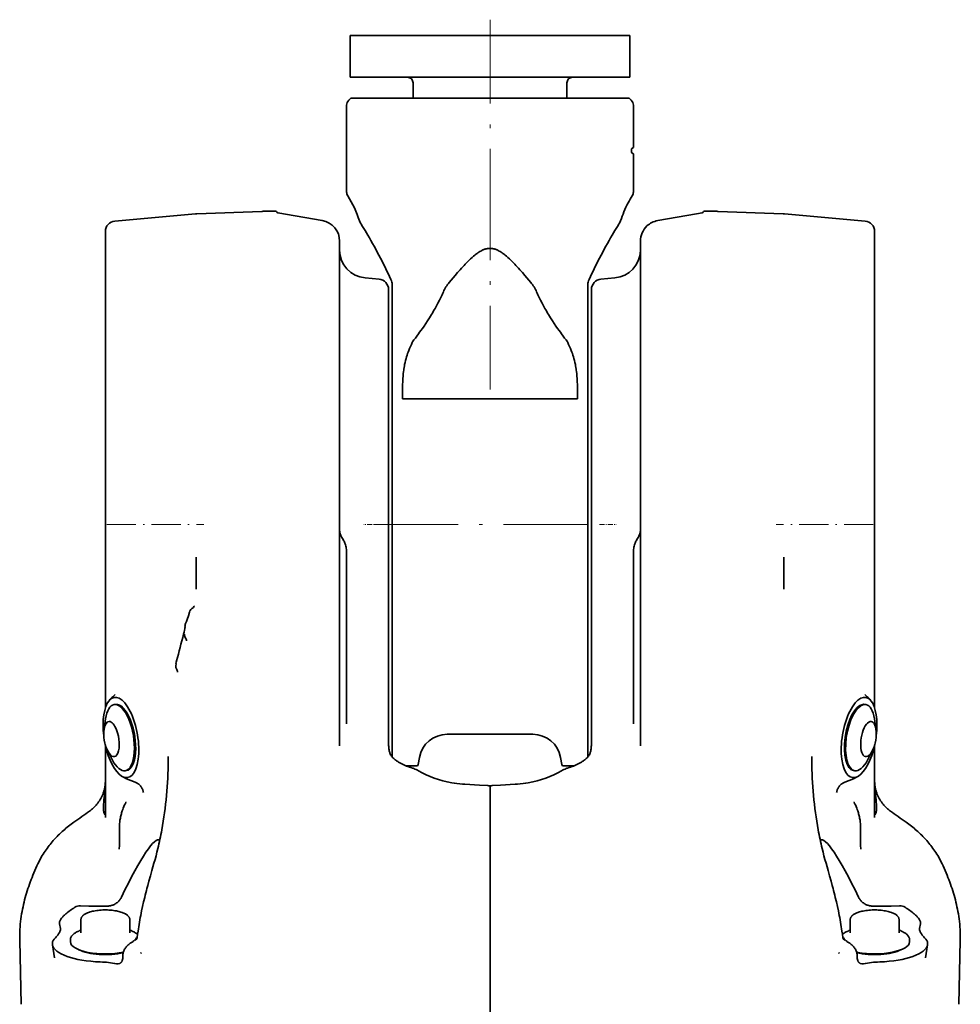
# Model space of a CAD drawing. Extents: x -672 to 7836, y -4841 to 1047.
# Tile 80 of 80: x 7089 to 7223, y 906 to 1047. Entities that reach past the tile are written whole.
import ezdxf

# ---------------------------------------------------------------- set-up
doc = ezdxf.new("R2010")
doc.units = 0
doc.linetypes.add('DASHDOT', pattern=[18.5, 12, -3, 0.5, -3])

msp = doc.modelspace()

# ---------------------------------------------------------------- linework, layer by layer
at = {"color": 7, "linetype": 'DASHDOT', "lineweight": 13}
for p, q in [((7156, 1047.241211), (7156, 1020.346008)), ((7156, 1024.81189), (7156, 991.681335)), ((7139.439941, 975), (7172.560059, 975))]:
    msp.add_line(p, q, dxfattribs=at)
at = {"color": 7, "lineweight": 35}
for p, q in [((7136, 1045), (7146.411621, 1045)), ((7136, 1045), (7136, 1039)), ((7146.411621, 1045), (7176, 1045)), ((7176, 1045), (7176, 1039)), ((7136, 1039), (7146.411621, 1039)), ((7146.411621, 1039), (7176, 1039)), ((7145, 1038.199951), (7145, 1036)), ((7167, 1038.199951), (7167, 1036)), ((7136.085938, 1036), (7135.792969, 1035.707153)), ((7136.085938, 1036), (7156, 1036)), ((7175.914063, 1036), (7156, 1036)), ((7175.914063, 1036), (7176.205566, 1035.707153)), ((7135.5, 1035), (7135.5, 1022.587769)), ((7176.495605, 1035), (7176.495605, 1031)), ((7176.495605, 1035), (7176.495605, 1031)), ((7176.5, 1031), (7176.495605, 1031)), ((7176.5, 1031), (7176.5, 1028.942993)), ((7176.5, 1028.942993), (7176.280762, 1028.816406)), ((7176.280762, 1028.183594), (7176.5, 1028.057007)), ((7176.5, 1028.057007), (7176.5, 1026)), ((7176.495605, 1022.587769), (7176.495605, 1026)), ((7176.5, 1026), (7176.495605, 1026)), ((7176.495605, 1022.587769), (7176.495605, 1026)), ((7102.369141, 1018.436401), (7113.895508, 1019.444824)), ((7114.104492, 1019.457642), (7123.376953, 1019.781433)), ((7125.344238, 1019.829407), (7123.560059, 1019.829407)), ((7132.020996, 1018.494507), (7125.665039, 1019.615173)), ((7185.544434, 1019.474854), (7179.979004, 1018.49353)), ((7185.544434, 1019.475769), (7186.334961, 1019.615173)), ((7186.655762, 1019.829407), (7188.439941, 1019.829407)), ((7197.895508, 1019.457642), (7188.623047, 1019.781433)), ((7209.630859, 1018.436401), (7198.104492, 1019.444824)), ((7101, 1016.942139), (7101, 995.108093)), ((7211, 1016.942139), (7211, 995.108093)), ((7134.5, 994.435974), (7134.5, 1015.540039)), ((7177.5, 994.435974), (7177.5, 1015.540039)), ((7140.130859, 1010.119812), (7138.151367, 1010.292969)), ((7171.869141, 1010.119812), (7173.848633, 1010.292969)), ((7142, 999.893921), (7142, 1009.340393)), ((7170, 999.893921), (7170, 1009.340393)), ((7141.5, 1008.625488), (7141.5, 991.120911)), ((7170.5, 1008.625488), (7170.5, 991.120911)), ((7142, 999.752563), (7142, 999.893921)), ((7142, 941.772461), (7142, 999.752563)), ((7170, 999.752563), (7170, 999.893921)), ((7170, 941.772461), (7170, 999.752563)), ((7101, 995.108093), (7101, 948.754639)), ((7211, 995.108093), (7211, 948.754639)), ((7134.5, 994.03241), (7134.5, 994.435974)), ((7134.5, 994.03241), (7134.5, 971.775146)), ((7143.5, 993), (7143.5, 994.4422)), ((7168.5, 994.4422), (7168.5, 993)), ((7177.5, 994.03241), (7177.5, 994.435974)), ((7177.5, 994.03241), (7177.5, 971.775146)), ((7168.5, 993), (7143.5, 993)), ((7141.5, 991.120911), (7141.5, 944.678589)), ((7170.5, 991.120911), (7170.5, 944.678589)), ((7134.5, 973.989807), (7134.5, 973.416565)), ((7134.5, 964.771484), (7134.5, 971.775146)), ((7135.5, 946.5849), (7135.5, 970.96814)), ((7176.5, 970.96814), (7176.5, 946.5849)), ((7177.5, 964.771484), (7177.5, 971.775146)), ((7114, 970.336853), (7114, 967.963989)), ((7198, 970.336853), (7198, 967.963989)), ((7114, 965.753967), (7114, 967.963989)), ((7198, 965.753967), (7198, 967.963989)), ((7134.5, 959.926331), (7134.5, 966.177063)), ((7134.5, 964.771484), (7134.5, 943.338806)), ((7177.5, 964.771484), (7177.5, 943.338806)), ((7112.869629, 961.96814), (7113.026855, 962.454529)), ((7113.026855, 962.454529), (7113.094727, 962.666077)), ((7113.094727, 962.666077), (7113.110352, 962.709534)), ((7112.636719, 961.257874), (7112.688477, 961.413452)), ((7112.688477, 961.413452), (7112.869629, 961.96814)), ((7112.395996, 960.281677), (7112.397461, 960.307434)), ((7112.328125, 959.15863), (7112.329102, 959.177551)), ((7112.329102, 959.177551), (7112.336914, 959.310791)), ((7111.057617, 954.744568), (7111.102539, 955.151367)), ((7111.183105, 955.528931), (7111.164551, 955.456421)), ((7102.083008, 950.382263), (7102.415527, 950.672119)), ((7209.916992, 950.382263), (7209.584473, 950.672119)), ((7102.262207, 949.248474), (7102.441895, 949.278442)), ((7209.737793, 949.248474), (7209.558105, 949.278442)), ((7100.812012, 945.747009), (7101.033691, 947.203674)), ((7211.187988, 945.747009), (7210.966309, 947.203674)), ((7135.5, 946.5849), (7135.50293, 946.492432)), ((7176.5, 946.5849), (7176.49707, 946.492432)), ((7141.5, 944.678589), (7141.5, 944.296143)), ((7141.5, 943.644287), (7141.5, 944.296143)), ((7149.856445, 945), (7162.143555, 945)), ((7170.5, 944.678589), (7170.5, 944.296143)), ((7170.5, 943.644287), (7170.5, 944.296143)), ((7100.986328, 943.522339), (7100.992676, 943.491943)), ((7101, 943.472351), (7101, 933.104736)), ((7101.333496, 942.620361), (7102.016113, 941.314331)), ((7141.5, 943.617371), (7141.5, 943.644592)), ((7141.5, 943.617371), (7141.5, 943.448486)), ((7141.503906, 943.392029), (7141.5, 943.448486)), ((7170.496094, 943.392029), (7170.5, 943.448486)), ((7170.5, 943.617371), (7170.5, 943.644592)), ((7170.5, 943.617371), (7170.5, 943.448486)), ((7177.5, 943.333801), (7177.5, 943.663879)), ((7210.666504, 942.620483), (7209.983887, 941.314575)), ((7211, 943.480591), (7211, 933.104736)), ((7211.013672, 943.522095), (7211.007324, 943.491943)), ((7110, 941.816772), (7109.996582, 941.181519)), ((7145.916992, 941.69458), (7145.73584, 940.665283)), ((7166.083008, 941.69458), (7166.26416, 940.665283)), ((7202, 941.816772), (7202.003418, 941.181458)), ((7103.841797, 939.779297), (7104.021484, 939.809326)), ((7143.959473, 940.5), (7145.538574, 940.5)), ((7144.675293, 940.237061), (7144.897461, 940.16571)), ((7166.461426, 940.5), (7168.040527, 940.5)), ((7167.324707, 940.237061), (7167.102539, 940.16571)), ((7208.158203, 939.779297), (7207.978516, 939.809326)), ((7104.040039, 938.648743), (7105.271973, 938.148315)), ((7207.959961, 938.648743), (7206.728027, 938.148315)), ((7100.996582, 938.030457), (7100.99707, 938.044373)), ((7100.99707, 938.044373), (7100.997559, 938.055664)), ((7100.997559, 938.055664), (7101, 938.146301)), ((7152.046875, 937.866272), (7152.383301, 937.846313)), ((7154.5, 937.728516), (7152.383301, 937.846313)), ((7155.694336, 937.662048), (7154.5, 937.728516)), ((7156, 937.631531), (7156, 937.422607)), ((7156, 933.456055), (7156, 937.422607)), ((7156.305664, 937.662048), (7157.5, 937.728516)), ((7157.5, 937.728516), (7159.616699, 937.846313)), ((7159.953125, 937.866272), (7159.616699, 937.846313)), ((7211.002441, 938.055664), (7211, 938.146301)), ((7211.00293, 938.044373), (7211.002441, 938.055664)), ((7211.003418, 938.030457), (7211.00293, 938.044373)), ((7103.95166, 935.280029), (7103.956543, 935.289612)), ((7208.04834, 935.280029), (7208.043457, 935.289612)), ((7100.998047, 933.460205), (7101, 933.464417)), ((7101, 933.103516), (7101, 933.104736)), ((7156, 933.456055), (7156, 932.131531)), ((7211.001953, 933.460205), (7211, 933.464417)), ((7211, 933.103516), (7211, 933.104736)), ((7103, 928.943176), (7103, 931.500977)), ((7156, 932.131531), (7156, 931.569641)), ((7156, 916.927979), (7156, 931.569641)), ((7209, 931.500977), (7209, 928.943176)), ((7106.867188, 922.638123), (7106.941406, 922.927734)), ((7205.132813, 922.638123), (7205.058594, 922.927734)), ((7106.70166, 921.983032), (7106.867188, 922.638123)), ((7205.29834, 921.983032), (7205.132813, 922.638123)), ((7098.637695, 920.418884), (7097.461914, 920.46875)), ((7098.753906, 920.414185), (7098.637695, 920.418884)), ((7213.246094, 920.414185), (7213.362305, 920.418884)), ((7213.362305, 920.418884), (7214.538086, 920.46875)), ((7097.5, 918.441528), (7097.5, 916.600281)), ((7104.5, 918.44165), (7104.5, 916.600403)), ((7207.5, 918.441528), (7207.5, 916.600281)), ((7214.5, 918.44165), (7214.5, 916.600403)), ((7156, 916.927979), (7156, 913.767456)), ((7088.759766, 915.497681), (7088.981934, 906.368408)), ((7093.713867, 912.995239), (7093.431641, 914.879089)), ((7096, 915.583801), (7096, 915.293518)), ((7104.73291, 915.206238), (7104.646484, 915.155396)), ((7105.261719, 915.49469), (7105.269531, 915.501465)), ((7206.738281, 915.49469), (7206.730469, 915.501465)), ((7207.26709, 915.206238), (7207.353516, 915.155396)), ((7216, 915.583923), (7216, 915.293701)), ((7218.286133, 912.995239), (7218.568359, 914.879089)), ((7223.240234, 915.497986), (7223.018066, 906.368408)), ((7103.493652, 913.293579), (7103.479492, 912.929932)), ((7106.119141, 913.759216), (7106.067383, 913.648376)), ((7156, 913.767456), (7156, 912.144348)), ((7205.880859, 913.759216), (7205.932617, 913.648376)), ((7208.506348, 913.293579), (7208.520508, 912.929932)), ((7156, 889.369263), (7156, 912.144348))]:
    msp.add_line(p, q, dxfattribs=at)
at = {"color": 7, "linetype": 'DASHDOT', "lineweight": 13, "ltscale": 0.001367}
msp.add_line((7176.230469, 1028.5), (7176.285156, 1028.5), dxfattribs=at)
at = {"color": 7, "linetype": 'DASHDOT', "lineweight": 13, "ltscale": 0.346265}
for p, q in [((7101.214844, 975), (7115.06543, 975)), ((7210.785156, 975), (7196.93457, 975))]:
    msp.add_line(p, q, dxfattribs=at)
at = {"color": 7, "linetype": 'DASHDOT', "lineweight": 13, "ltscale": 0.059387}
msp.add_line((7140.328613, 975), (7137.953125, 975), dxfattribs=at)
at = {"color": 7, "linetype": 'DASHDOT', "lineweight": 13, "ltscale": 0.059375}
msp.add_line((7171.671387, 975), (7174.046387, 975), dxfattribs=at)
at = {"color": 7, "lineweight": 35}
for points in [[(7176.280762, 1028.816406), (7176.274414, 1028.810059), (7176.268555, 1028.798584), (7176.263184, 1028.782837), (7176.256348, 1028.754883), (7176.25, 1028.72168), (7176.243652, 1028.670166), (7176.239258, 1028.614502), (7176.23584, 1028.5)], [(7176.23584, 1028.5), (7176.238281, 1028.40564), (7176.244629, 1028.322144), (7176.249512, 1028.283813), (7176.255371, 1028.249146), (7176.26123, 1028.223633), (7176.268066, 1028.203125), (7176.275391, 1028.189087), (7176.280762, 1028.183594)], [(7137.347656, 1018.396973), (7137.783691, 1017.675964), (7138.135742, 1017.083496), (7138.540039, 1016.39032), (7138.754883, 1016.016663), (7138.975098, 1015.629089), (7139.199707, 1015.22998), (7139.42627, 1014.821472), (7139.654785, 1014.405151), (7139.883301, 1013.982605), (7140.111816, 1013.554993), (7140.338379, 1013.123413), (7140.563477, 1012.688721), (7140.785645, 1012.251953), (7141.004883, 1011.813904), (7141.219727, 1011.375183), (7141.430664, 1010.936523), (7141.636719, 1010.498535), (7141.836914, 1010.061829)], [(7137.347656, 1018.396973), (7137.783691, 1017.67572), (7138.135742, 1017.083313), (7138.540039, 1016.390381), (7138.754883, 1016.016663), (7138.975098, 1015.629089), (7139.199707, 1015.230042), (7139.42627, 1014.821533), (7139.654785, 1014.405212), (7139.883301, 1013.982666), (7140.111328, 1013.555054), (7140.338379, 1013.123474), (7140.563477, 1012.688843), (7140.785645, 1012.252075), (7141.004395, 1011.813965), (7141.219727, 1011.375244), (7141.430664, 1010.936523), (7141.636719, 1010.498474), (7141.836914, 1010.061829)], [(7174.652344, 1018.396973), (7174.216309, 1017.675964), (7173.864258, 1017.083496), (7173.459961, 1016.39032), (7173.245117, 1016.016663), (7173.024902, 1015.629089), (7172.800293, 1015.22998), (7172.57373, 1014.821472), (7172.345215, 1014.405151), (7172.116699, 1013.982605), (7171.888184, 1013.554993), (7171.661621, 1013.123413), (7171.436523, 1012.688721), (7171.214355, 1012.251953), (7170.995117, 1011.813904), (7170.780273, 1011.375183), (7170.569336, 1010.936523), (7170.363281, 1010.498535), (7170.163086, 1010.061829)], [(7174.652344, 1018.396973), (7174.216309, 1017.67572), (7173.864258, 1017.083313), (7173.459961, 1016.390381), (7173.245117, 1016.016663), (7173.024902, 1015.629089), (7172.800293, 1015.230042), (7172.57373, 1014.821533), (7172.345215, 1014.405212), (7172.116699, 1013.982666), (7171.888672, 1013.555054), (7171.661621, 1013.123474), (7171.436523, 1012.688843), (7171.214355, 1012.252075), (7170.995605, 1011.813965), (7170.780273, 1011.375244), (7170.569336, 1010.936523), (7170.363281, 1010.498474), (7170.163086, 1010.061829)], [(7156, 1014.519714), (7155.884766, 1014.516663), (7155.769531, 1014.507568), (7155.654297, 1014.492432), (7155.539063, 1014.471252), (7155.42334, 1014.444153), (7155.32666, 1014.417114), (7155.22998, 1014.385986), (7155.133301, 1014.350891), (7155.060547, 1014.322021), (7154.987305, 1014.290955), (7154.841309, 1014.222351), (7154.694336, 1014.145325), (7154.546387, 1014.060181), (7154.397949, 1013.967163), (7154.248535, 1013.866516), (7154.148438, 1013.79541), (7154.04834, 1013.72113), (7153.947266, 1013.643555), (7153.845703, 1013.562988), (7153.64209, 1013.393738), (7153.436523, 1013.21344), (7153.229004, 1013.022705), (7153.019531, 1012.822083), (7152.878418, 1012.683228), (7152.736328, 1012.540344), (7152.449707, 1012.24353), (7152.284668, 1012.068237), (7152.118652, 1011.888733), (7151.918457, 1011.669006), (7151.716309, 1011.44397), (7151.373535, 1011.05542), (7151.025879, 1010.654724), (7150.747559, 1010.32959), (7150.182129, 1009.662781)], [(7156, 1014.519714), (7156.115234, 1014.516663), (7156.230469, 1014.507568), (7156.345703, 1014.492432), (7156.460938, 1014.471252), (7156.57666, 1014.444153), (7156.67334, 1014.417114), (7156.77002, 1014.385986), (7156.866699, 1014.350891), (7156.939453, 1014.322021), (7157.012695, 1014.290955), (7157.158691, 1014.222351), (7157.305664, 1014.145325), (7157.453613, 1014.060181), (7157.602051, 1013.967163), (7157.751465, 1013.866516), (7157.851563, 1013.79541), (7157.95166, 1013.72113), (7158.052734, 1013.643555), (7158.154297, 1013.562988), (7158.35791, 1013.393738), (7158.563477, 1013.21344), (7158.770996, 1013.022705), (7158.980469, 1012.822083), (7159.121582, 1012.683228), (7159.263672, 1012.540344), (7159.550293, 1012.24353), (7159.715332, 1012.068237), (7159.881348, 1011.888733), (7160.081543, 1011.669006), (7160.283691, 1011.44397), (7160.626465, 1011.05542), (7160.974121, 1010.654724), (7161.252441, 1010.32959), (7161.817871, 1009.662781)], [(7149.331543, 1008.294678), (7149.242188, 1008.093323), (7149.151367, 1007.89325), (7149.056641, 1007.690125), (7148.959961, 1007.48822), (7148.76416, 1007.092407), (7148.562988, 1006.701355), (7148.355957, 1006.315125), (7148.144531, 1005.933716), (7148.017578, 1005.710327), (7147.88916, 1005.488708), (7147.755371, 1005.262756), (7147.620605, 1005.038635), (7147.351563, 1004.602539), (7147.079102, 1004.174561), (7146.803711, 1003.755493), (7146.57373, 1003.413513), (7146.343262, 1003.078613), (7146.113281, 1002.751404), (7145.941406, 1002.511414), (7145.770996, 1002.276306), (7145.553711, 1001.981262), (7145.340332, 1001.695496), (7145.131348, 1001.419922), (7144.928711, 1001.155334)], [(7162.668457, 1008.294678), (7162.757813, 1008.093323), (7162.848633, 1007.89325), (7162.943359, 1007.690125), (7163.040039, 1007.48822), (7163.23584, 1007.092407), (7163.437012, 1006.701355), (7163.644043, 1006.315125), (7163.855469, 1005.933716), (7163.982422, 1005.710327), (7164.11084, 1005.488708), (7164.244629, 1005.262756), (7164.379395, 1005.038635), (7164.648438, 1004.602539), (7164.920898, 1004.174561), (7165.196289, 1003.755493), (7165.42627, 1003.413513), (7165.656738, 1003.078613), (7165.886719, 1002.751404), (7166.058594, 1002.511414), (7166.229004, 1002.276306), (7166.446289, 1001.981262), (7166.659668, 1001.695496), (7166.868652, 1001.419922), (7167.071289, 1001.155334)], [(7144.383789, 999.896912), (7144.297852, 999.680969), (7144.216797, 999.462158), (7144.141113, 999.240662), (7144.070313, 999.016479), (7144.003906, 998.789795), (7143.965332, 998.646851), (7143.928223, 998.502991), (7143.859863, 998.212585), (7143.797852, 997.918701), (7143.756348, 997.697144), (7143.717773, 997.473877), (7143.683105, 997.248901), (7143.659668, 997.079102), (7143.637695, 996.908447), (7143.599121, 996.564697), (7143.567383, 996.217773), (7143.545898, 995.926392), (7143.528809, 995.633118), (7143.516113, 995.338013), (7143.509277, 995.121399), (7143.503906, 994.903809), (7143.500977, 994.673523), (7143.5, 994.4422)], [(7167.616211, 999.896912), (7167.702148, 999.680969), (7167.783203, 999.462158), (7167.858887, 999.240662), (7167.929688, 999.016479), (7167.996094, 998.789795), (7168.034668, 998.646851), (7168.071777, 998.502991), (7168.140137, 998.212585), (7168.202148, 997.918701), (7168.243652, 997.697144), (7168.282227, 997.473877), (7168.316895, 997.248901), (7168.340332, 997.079102), (7168.362305, 996.908447), (7168.400879, 996.564697), (7168.432617, 996.217773), (7168.454102, 995.926392), (7168.471191, 995.633118), (7168.483887, 995.338013), (7168.490723, 995.121399), (7168.496094, 994.903809), (7168.499023, 994.673523), (7168.5, 994.4422)], [(7177.172363, 973.173523), (7177.230469, 973.268738), (7177.258301, 973.317139), (7177.296875, 973.391418), (7177.332031, 973.467468), (7177.36377, 973.544861), (7177.392578, 973.623413), (7177.417969, 973.703308), (7177.439941, 973.784241), (7177.452637, 973.837646), (7177.473633, 973.945374), (7177.48584, 974.006531), (7177.490234, 974.024414), (7177.494141, 974.030823)], [(7135.5, 970.96814), (7135.496582, 971.128662), (7135.486816, 971.28894), (7135.470215, 971.448364), (7135.447266, 971.607117), (7135.416504, 971.768616), (7135.379395, 971.928467), (7135.335938, 972.086426), (7135.286133, 972.242004), (7135.240723, 972.366455), (7135.189453, 972.495483), (7135.133301, 972.622375), (7135.073242, 972.747009), (7135.009766, 972.869263), (7134.921387, 973.02356), (7134.827637, 973.173523)], [(7176.5, 970.96814), (7176.503418, 971.128662), (7176.513184, 971.28894), (7176.529785, 971.448364), (7176.552734, 971.607117), (7176.583496, 971.768616), (7176.620605, 971.928467), (7176.664063, 972.086426), (7176.713867, 972.242004), (7176.759277, 972.366455), (7176.810547, 972.495483), (7176.866699, 972.622375), (7176.926758, 972.747009), (7176.990234, 972.869263), (7177.078613, 973.02356), (7177.172363, 973.173523)], [(7112.187012, 959.31897), (7112.265625, 959.632385), (7112.321289, 959.877075), (7112.365234, 960.089905), (7112.386719, 960.211121), (7112.394043, 960.261719), (7112.395996, 960.281677)], [(7142.342773, 941.434998), (7142.248047, 941.515015), (7142.158203, 941.599121), (7142.074219, 941.68689), (7141.996094, 941.777832), (7141.92041, 941.877747), (7141.853027, 941.979431), (7141.792969, 942.082153), (7141.741211, 942.184875), (7141.701172, 942.276245), (7141.656738, 942.395508), (7141.620605, 942.513184), (7141.588867, 942.638367), (7141.561035, 942.779724), (7141.540039, 942.920776), (7141.524414, 943.057678), (7141.51123, 943.236389), (7141.503906, 943.392029)], [(7169.657227, 941.434998), (7169.751953, 941.515015), (7169.841797, 941.599121), (7169.925781, 941.68689), (7170.003418, 941.777832), (7170.07959, 941.877747), (7170.146973, 941.979431), (7170.207031, 942.082153), (7170.258789, 942.184875), (7170.298828, 942.276245), (7170.343262, 942.395508), (7170.379395, 942.513184), (7170.411133, 942.638367), (7170.438965, 942.779724), (7170.459961, 942.920776), (7170.475586, 943.057678), (7170.48877, 943.236389), (7170.496094, 943.392029)], [(7107.951172, 926.541687), (7108.102051, 927.070435), (7108.245605, 927.601746), (7108.383301, 928.135376), (7108.514648, 928.671204), (7108.592285, 929.002319), (7108.66748, 929.333923), (7108.740723, 929.666443), (7108.812012, 929.999451), (7108.880371, 930.333252), (7108.946777, 930.667542), (7109.01123, 931.002502), (7109.073242, 931.337891), (7109.180664, 931.94696), (7109.280762, 932.557495), (7109.374023, 933.169189), (7109.460938, 933.781921), (7109.541016, 934.39563), (7109.614258, 935.010071), (7109.681152, 935.625305), (7109.741699, 936.241028), (7109.79541, 936.857483), (7109.843262, 937.474365), (7109.884277, 938.091614), (7109.919434, 938.709167), (7109.948242, 939.327026), (7109.970703, 939.945007), (7109.986816, 940.563232), (7109.996582, 941.181519)], [(7142.342773, 941.434998), (7142.44043, 941.358948), (7142.538086, 941.285889), (7142.635742, 941.215881), (7142.733398, 941.148987), (7142.830566, 941.085083), (7142.927246, 941.023987), (7143.119629, 940.909668), (7143.310059, 940.804688), (7143.499512, 940.707703), (7143.689453, 940.617554), (7143.880371, 940.533264), (7144.07373, 940.453735), (7144.27002, 940.378235), (7144.470215, 940.306274), (7144.675293, 940.237061)], [(7169.657227, 941.434998), (7169.55957, 941.358948), (7169.461914, 941.285889), (7169.364258, 941.215881), (7169.266602, 941.148987), (7169.169434, 941.085083), (7169.072754, 941.023987), (7168.880371, 940.909668), (7168.689941, 940.804688), (7168.500488, 940.707703), (7168.310547, 940.617554), (7168.119629, 940.533264), (7167.92627, 940.453735), (7167.72998, 940.378235), (7167.529785, 940.306274), (7167.324707, 940.237061)], [(7204.048828, 926.541687), (7203.897949, 927.070435), (7203.754395, 927.601746), (7203.616699, 928.135376), (7203.485352, 928.671204), (7203.407715, 929.002319), (7203.33252, 929.333923), (7203.259277, 929.666443), (7203.187988, 929.999451), (7203.119629, 930.333252), (7203.053223, 930.667542), (7202.98877, 931.002502), (7202.926758, 931.337891), (7202.819336, 931.94696), (7202.719238, 932.557495), (7202.625977, 933.169189), (7202.539063, 933.781921), (7202.458984, 934.39563), (7202.385742, 935.010071), (7202.318848, 935.625305), (7202.258301, 936.241028), (7202.20459, 936.857483), (7202.156738, 937.474365), (7202.115723, 938.091614), (7202.080566, 938.709167), (7202.051758, 939.327026), (7202.029297, 939.945007), (7202.013184, 940.563232), (7202.003418, 941.181519)], [(7098.745117, 934.017273), (7098.882324, 934.119995), (7099.018555, 934.228699), (7099.15332, 934.343506), (7099.286621, 934.464478), (7099.41748, 934.591675), (7099.545898, 934.725159), (7099.671875, 934.86499), (7099.794922, 935.01123), (7099.915039, 935.16394), (7100.03125, 935.322998), (7100.143555, 935.488403), (7100.251465, 935.660095), (7100.354004, 935.837891), (7100.45166, 936.021606), (7100.498047, 936.115784), (7100.542969, 936.210876), (7100.585938, 936.307678), (7100.627441, 936.405273), (7100.666992, 936.504028), (7100.70459, 936.603516), (7100.740234, 936.704224), (7100.773926, 936.805664), (7100.805176, 936.907959), (7100.834473, 937.010864), (7100.861816, 937.114319), (7100.886719, 937.218262), (7100.90918, 937.322205), (7100.929199, 937.426636), (7100.946777, 937.530457), (7100.961914, 937.634705), (7100.974609, 937.737793), (7100.984375, 937.841125), (7100.992188, 937.942627), (7100.99707, 938.044373)], [(7100.996582, 938.030457), (7100.987793, 937.732483), (7100.973633, 937.440491), (7100.955078, 937.15509), (7100.938965, 936.945557), (7100.921387, 936.740234), (7100.882813, 936.342834), (7100.842773, 935.964905), (7100.804199, 935.608459), (7100.765625, 935.223511), (7100.75, 935.044067), (7100.73291, 934.79248), (7100.726074, 934.618164), (7100.724609, 934.456665), (7100.728027, 934.306396), (7100.737305, 934.169617), (7100.751465, 934.046204), (7100.769531, 933.936035), (7100.791992, 933.838684), (7100.806641, 933.78595), (7100.822266, 933.73761), (7100.839844, 933.690796), (7100.857422, 933.648743), (7100.891602, 933.580444), (7100.921387, 933.53241), (7100.94873, 933.497192), (7100.971191, 933.473938), (7100.983398, 933.464783), (7100.992188, 933.460266), (7100.996582, 933.459717), (7100.998047, 933.460205)], [(7105.271973, 938.148315), (7105.360352, 938.109375), (7105.404297, 938.088745), (7105.468262, 938.05542), (7105.53125, 938.01947), (7105.593262, 937.981018), (7105.653809, 937.940247), (7105.711426, 937.898376), (7105.76709, 937.854431), (7105.823242, 937.806946), (7105.877441, 937.757385), (7105.926758, 937.70874), (7105.974121, 937.658325), (7106.022461, 937.603577), (7106.068359, 937.547058), (7106.108887, 937.492737), (7106.147949, 937.436951), (7106.1875, 937.375488), (7106.224609, 937.3125), (7106.255371, 937.256104), (7106.28418, 937.198669), (7106.313965, 937.132324), (7106.341309, 937.064819), (7106.376953, 936.962463), (7106.397461, 936.891846), (7106.411133, 936.833862), (7106.427734, 936.74823), (7106.438965, 936.652405)], [(7206.728027, 938.148315), (7206.639648, 938.109375), (7206.595703, 938.088745), (7206.531738, 938.05542), (7206.46875, 938.01947), (7206.406738, 937.981018), (7206.346191, 937.940247), (7206.288574, 937.898376), (7206.23291, 937.854431), (7206.176758, 937.806946), (7206.122559, 937.757385), (7206.073242, 937.70874), (7206.025879, 937.658325), (7205.977539, 937.603577), (7205.931641, 937.547058), (7205.891113, 937.492737), (7205.852051, 937.436951), (7205.8125, 937.375488), (7205.774902, 937.3125), (7205.744629, 937.256104), (7205.71582, 937.198669), (7205.686035, 937.132324), (7205.658691, 937.064819), (7205.623047, 936.962463), (7205.602539, 936.891846), (7205.588867, 936.833862), (7205.572266, 936.74823), (7205.561035, 936.652405)], [(7211.003418, 938.030457), (7211.012207, 937.732483), (7211.026367, 937.440552), (7211.044922, 937.155151), (7211.061035, 936.945618), (7211.078613, 936.740234), (7211.117188, 936.342834), (7211.157227, 935.964783), (7211.195801, 935.608215), (7211.234375, 935.223328), (7211.25, 935.043884), (7211.26709, 934.792236), (7211.273926, 934.61792), (7211.275391, 934.456421), (7211.271973, 934.306213), (7211.262695, 934.169434), (7211.248535, 934.046021), (7211.22998, 933.935852), (7211.208008, 933.838562), (7211.193359, 933.785767), (7211.177734, 933.737488), (7211.160156, 933.690674), (7211.142578, 933.648621), (7211.108398, 933.580322), (7211.078613, 933.532349), (7211.05127, 933.497131), (7211.028809, 933.473938), (7211.016602, 933.464783), (7211.007813, 933.460266), (7211.003418, 933.459717), (7211.001953, 933.460205)], [(7213.255371, 934.017273), (7213.117676, 934.119995), (7212.981445, 934.228699), (7212.84668, 934.343506), (7212.713379, 934.464478), (7212.58252, 934.591675), (7212.454102, 934.725159), (7212.328125, 934.86499), (7212.205078, 935.01123), (7212.084961, 935.16394), (7211.96875, 935.322998), (7211.856445, 935.488403), (7211.748535, 935.660095), (7211.645996, 935.837891), (7211.54834, 936.021606), (7211.501953, 936.115784), (7211.457031, 936.210876), (7211.414063, 936.307678), (7211.372559, 936.405273), (7211.333008, 936.504028), (7211.29541, 936.603516), (7211.259766, 936.704224), (7211.226074, 936.805664), (7211.194824, 936.907959), (7211.165527, 937.010864), (7211.138184, 937.114319), (7211.113281, 937.218262), (7211.09082, 937.322205), (7211.070801, 937.426636), (7211.053223, 937.530457), (7211.038086, 937.634705), (7211.025391, 937.737793), (7211.015625, 937.841125), (7211.007813, 937.942627), (7211.00293, 938.044373)], [(7103, 931.500977), (7103.001465, 931.652771), (7103.005859, 931.804565), (7103.013184, 931.956299), (7103.023438, 932.107849), (7103.036621, 932.258911), (7103.052734, 932.409729), (7103.071777, 932.560242), (7103.093262, 932.710449), (7103.118652, 932.86322), (7103.146973, 933.015625), (7103.178223, 933.16748), (7103.212402, 933.318787), (7103.249023, 933.468872), (7103.289063, 933.618347), (7103.331543, 933.766541), (7103.376953, 933.91394), (7103.428223, 934.070129), (7103.48291, 934.225342), (7103.568359, 934.449768), (7103.660156, 934.672058), (7103.758301, 934.890625), (7103.861816, 935.105835), (7103.95166, 935.280029)], [(7209, 931.501343), (7208.998535, 931.653137), (7208.994141, 931.804932), (7208.986816, 931.956604), (7208.976563, 932.108093), (7208.963379, 932.259094), (7208.947266, 932.409851), (7208.928223, 932.560303), (7208.906738, 932.710449), (7208.881348, 932.86322), (7208.853027, 933.015625), (7208.821777, 933.16748), (7208.787598, 933.318787), (7208.750977, 933.468872), (7208.710938, 933.618347), (7208.668457, 933.766541), (7208.623047, 933.91394), (7208.571777, 934.070129), (7208.51709, 934.225342), (7208.431641, 934.449768), (7208.339844, 934.672058), (7208.241699, 934.890625), (7208.138184, 935.105835), (7208.04834, 935.280029)], [(7091.362305, 926.486633), (7091.477051, 926.72345), (7091.59668, 926.957947), (7091.719238, 927.187256), (7091.846191, 927.414246), (7091.975586, 927.635864), (7092.109375, 927.855103), (7092.244629, 928.068359), (7092.383789, 928.279175), (7092.522949, 928.482117), (7092.665527, 928.682617), (7092.807617, 928.87561), (7092.952637, 929.066345), (7093.100586, 929.253845), (7093.250977, 929.439026), (7093.404785, 929.62207), (7093.561523, 929.802673), (7093.734863, 929.99646), (7093.911621, 930.187317), (7094.088867, 930.372314), (7094.268555, 930.554443), (7094.44873, 930.730957), (7094.631348, 930.904663), (7094.813965, 931.072937), (7094.999023, 931.238525), (7095.183594, 931.398865), (7095.370605, 931.55658), (7095.557129, 931.70929), (7095.745605, 931.859375), (7095.933105, 932.0047), (7096.123047, 932.147522), (7096.312012, 932.285706), (7096.502441, 932.421448)], [(7220.637695, 926.486633), (7220.522949, 926.72345), (7220.40332, 926.957947), (7220.280762, 927.187256), (7220.153809, 927.414246), (7220.024414, 927.635864), (7219.890625, 927.855103), (7219.755371, 928.068359), (7219.616211, 928.279175), (7219.477051, 928.482117), (7219.334473, 928.682617), (7219.192383, 928.87561), (7219.047363, 929.066345), (7218.899414, 929.253845), (7218.749023, 929.439026), (7218.595215, 929.62207), (7218.438477, 929.802673), (7218.265137, 929.99646), (7218.088379, 930.187317), (7217.911133, 930.372314), (7217.731445, 930.554443), (7217.55127, 930.730957), (7217.368652, 930.904663), (7217.186035, 931.072937), (7217.000977, 931.238525), (7216.816406, 931.398865), (7216.629395, 931.55658), (7216.442871, 931.70929), (7216.254395, 931.859375), (7216.066895, 932.0047), (7215.876953, 932.147522), (7215.687988, 932.285706), (7215.497559, 932.421448)], [(7088.759766, 915.498474), (7088.754883, 915.763916), (7088.753906, 916.029419), (7088.756836, 916.294861), (7088.767578, 916.684998), (7088.785645, 917.07489), (7088.811035, 917.457275), (7088.84375, 917.839111), (7088.882813, 918.215393), (7088.928223, 918.590881), (7088.977539, 918.940979), (7089.031738, 919.290161), (7089.091309, 919.635132), (7089.15625, 919.979126), (7089.225586, 920.317688), (7089.299805, 920.655151), (7089.378418, 920.98761), (7089.460938, 921.31897), (7089.547852, 921.645752), (7089.638672, 921.971375), (7089.733398, 922.292969), (7089.832031, 922.613281), (7089.933594, 922.930054), (7090.039551, 923.245605), (7090.147949, 923.557007), (7090.259766, 923.867126), (7090.385254, 924.201538), (7090.514648, 924.534424), (7090.646973, 924.863708), (7090.783203, 925.191528), (7090.922363, 925.517151), (7091.06543, 925.841309), (7091.212402, 926.164734), (7091.362305, 926.486633)], [(7107.951172, 926.541687), (7107.648926, 925.500977), (7107.434082, 924.750427), (7107.223633, 923.994385), (7107.060547, 923.385864), (7106.941406, 922.927734)], [(7204.048828, 926.541687), (7204.351074, 925.500977), (7204.565918, 924.750427), (7204.776367, 923.994385), (7204.939453, 923.385864), (7205.058594, 922.927734)], [(7223.240234, 915.498474), (7223.245117, 915.763916), (7223.246094, 916.029419), (7223.243164, 916.294861), (7223.232422, 916.684998), (7223.214355, 917.07489), (7223.188965, 917.457275), (7223.15625, 917.839111), (7223.117188, 918.215393), (7223.071777, 918.590942), (7223.022461, 918.940979), (7222.968262, 919.290161), (7222.908691, 919.635132), (7222.84375, 919.979126), (7222.774414, 920.317688), (7222.700195, 920.655151), (7222.621582, 920.98761), (7222.539063, 921.31897), (7222.452148, 921.645752), (7222.361328, 921.971375), (7222.266602, 922.292969), (7222.167969, 922.613281), (7222.066406, 922.930054), (7221.960449, 923.245605), (7221.852051, 923.557007), (7221.740234, 923.867126), (7221.614746, 924.201538), (7221.485352, 924.534424), (7221.353027, 924.863708), (7221.216797, 925.191528), (7221.077637, 925.517151), (7220.93457, 925.841309), (7220.787598, 926.164734), (7220.637695, 926.486633)], [(7103.070313, 921.3125), (7102.992188, 921.215698), (7102.907227, 921.122375), (7102.816406, 921.033936), (7102.719727, 920.949768), (7102.618164, 920.870605), (7102.511719, 920.796997), (7102.405273, 920.731201), (7102.295898, 920.671509), (7102.18457, 920.618286), (7102.072266, 920.571533), (7101.962402, 920.532349), (7101.851563, 920.499268), (7101.742676, 920.472656), (7101.633301, 920.451904), (7101.540039, 920.43866), (7101.447266, 920.429504), (7101.354492, 920.424377)], [(7105.555664, 915.940613), (7105.612793, 916.381165), (7105.673828, 916.821533), (7105.722168, 917.14679), (7105.772949, 917.471802), (7105.826172, 917.796753), (7105.881348, 918.121338), (7105.938965, 918.44574), (7105.998535, 918.769775), (7106.060547, 919.093445), (7106.124023, 919.416687), (7106.189941, 919.739502), (7106.327637, 920.383606), (7106.472168, 921.025452), (7106.623535, 921.664551), (7106.70166, 921.983032)], [(7206.444336, 915.940613), (7206.387207, 916.381165), (7206.326172, 916.821533), (7206.277832, 917.14679), (7206.227051, 917.471802), (7206.173828, 917.796753), (7206.118652, 918.121338), (7206.061035, 918.44574), (7206.001465, 918.769775), (7205.939453, 919.093445), (7205.875977, 919.416687), (7205.810059, 919.739502), (7205.672363, 920.383606), (7205.527832, 921.025452), (7205.376465, 921.664551), (7205.29834, 921.983032)], [(7208.929688, 921.3125), (7209.007813, 921.215698), (7209.092773, 921.122375), (7209.183594, 921.033936), (7209.280273, 920.949768), (7209.381836, 920.870605), (7209.488281, 920.796997), (7209.594727, 920.731201), (7209.704102, 920.671509), (7209.81543, 920.618286), (7209.927734, 920.571533), (7210.037598, 920.532349), (7210.148438, 920.499268), (7210.257324, 920.472656), (7210.366699, 920.451904), (7210.459961, 920.43866), (7210.552734, 920.429504), (7210.645508, 920.424377)], [(7101.354492, 920.424377), (7100.854492, 920.408875), (7100.606445, 920.40271), (7100.238281, 920.39624), (7099.871582, 920.393738), (7099.508789, 920.395569), (7099.128906, 920.402405), (7098.753906, 920.414185)], [(7210.645508, 920.424377), (7211.145508, 920.408875), (7211.393555, 920.40271), (7211.761719, 920.39624), (7212.128418, 920.393738), (7212.491211, 920.395569), (7212.871094, 920.402405), (7213.246094, 920.414185)], [(7094.442383, 918.091248), (7094.441895, 918.121887), (7094.447266, 918.158264), (7094.45752, 918.200317), (7094.469238, 918.235352), (7094.483887, 918.273193), (7094.522949, 918.356262), (7094.550293, 918.40625), (7094.581055, 918.458191), (7094.651367, 918.565857), (7094.730957, 918.674927), (7094.816895, 918.782104), (7094.900879, 918.878784), (7094.987793, 918.972107), (7095.076172, 919.061401), (7095.143066, 919.125549), (7095.209961, 919.187134), (7095.343262, 919.30249)], [(7102.574219, 919.73114), (7102.372559, 919.765808), (7102.165039, 919.795654), (7101.952148, 919.820496), (7101.73584, 919.840271), (7101.516602, 919.854919), (7101.294434, 919.86438), (7101.071777, 919.868652), (7100.848633, 919.867737), (7100.625977, 919.861572), (7100.404785, 919.850281), (7100.186035, 919.833801), (7099.971191, 919.812195), (7099.760254, 919.785583), (7099.554688, 919.753967), (7099.35498, 919.717468), (7099.161621, 919.676208), (7099.009766, 919.639099), (7098.850586, 919.595093), (7098.712891, 919.552551), (7098.588867, 919.509766), (7098.470215, 919.464417), (7098.356445, 919.416138), (7098.248047, 919.365112), (7098.146484, 919.311646), (7098.049805, 919.2547), (7097.958984, 919.194336), (7097.884766, 919.138306), (7097.841309, 919.10199), (7097.799316, 919.064331), (7097.759766, 919.025269), (7097.724609, 918.987427), (7097.686523, 918.9422), (7097.650879, 918.894958), (7097.613281, 918.836731), (7097.580078, 918.775513), (7097.551758, 918.711487), (7097.53418, 918.661682), (7097.519043, 918.606934), (7097.508301, 918.550964), (7097.501465, 918.48761), (7097.5, 918.441528)], [(7104.5, 918.44165), (7104.498047, 918.496521), (7104.491699, 918.550964), (7104.480957, 918.606934), (7104.460938, 918.676514), (7104.442383, 918.726746), (7104.419922, 918.775391), (7104.386719, 918.836609), (7104.349121, 918.894958), (7104.30957, 918.94696), (7104.26416, 918.999817), (7104.216309, 919.049072), (7104.166504, 919.095154), (7104.104492, 919.146912), (7104.027832, 919.203369), (7103.947266, 919.256653), (7103.867676, 919.30365), (7103.751953, 919.365112), (7103.627441, 919.423401), (7103.513184, 919.471069), (7103.393555, 919.516052), (7103.233398, 919.569702), (7103.073242, 919.616882), (7102.912109, 919.658752), (7102.72168, 919.701904), (7102.574219, 919.73114)], [(7212.574219, 919.73114), (7212.372559, 919.765808), (7212.165039, 919.795654), (7211.952148, 919.820496), (7211.73584, 919.840271), (7211.516602, 919.854919), (7211.294434, 919.86438), (7211.071777, 919.868652), (7210.848633, 919.867737), (7210.625977, 919.861572), (7210.404785, 919.850281), (7210.186035, 919.833801), (7209.971191, 919.812195), (7209.760254, 919.785583), (7209.554688, 919.753967), (7209.35498, 919.717468), (7209.161621, 919.676208), (7209.009766, 919.639099), (7208.850586, 919.595093), (7208.712891, 919.552551), (7208.588867, 919.509766), (7208.470215, 919.464417), (7208.356445, 919.416138), (7208.248047, 919.365112), (7208.146484, 919.311646), (7208.049805, 919.2547), (7207.958984, 919.194336), (7207.884766, 919.138306), (7207.841309, 919.10199), (7207.799316, 919.064331), (7207.759766, 919.025269), (7207.724609, 918.987427), (7207.686523, 918.9422), (7207.650879, 918.894958), (7207.613281, 918.836731), (7207.580078, 918.775513), (7207.551758, 918.711487), (7207.53418, 918.661682), (7207.519043, 918.606934), (7207.508301, 918.550964), (7207.501465, 918.48761), (7207.5, 918.441528)], [(7214.5, 918.44165), (7214.498047, 918.496521), (7214.491699, 918.550964), (7214.480957, 918.606934), (7214.460938, 918.676514), (7214.442383, 918.726746), (7214.419922, 918.775391), (7214.386719, 918.836609), (7214.349121, 918.894958), (7214.30957, 918.94696), (7214.26416, 918.999817), (7214.216309, 919.049072), (7214.166504, 919.095154), (7214.104492, 919.146912), (7214.027832, 919.203369), (7213.947266, 919.256653), (7213.867676, 919.30365), (7213.751953, 919.365112), (7213.627441, 919.423401), (7213.513184, 919.471069), (7213.393555, 919.516052), (7213.233398, 919.569702), (7213.073242, 919.616882), (7212.912109, 919.658752), (7212.72168, 919.701904), (7212.574219, 919.73114)], [(7217.557617, 918.091248), (7217.558105, 918.121887), (7217.552734, 918.158264), (7217.54248, 918.200317), (7217.530762, 918.235352), (7217.516113, 918.273193), (7217.477051, 918.356262), (7217.449707, 918.40625), (7217.418945, 918.458191), (7217.348633, 918.565857), (7217.269043, 918.674927), (7217.183105, 918.782104), (7217.099121, 918.878784), (7217.012207, 918.972107), (7216.923828, 919.061401), (7216.856934, 919.125549), (7216.790039, 919.187134), (7216.656738, 919.30249)], [(7094.510254, 916.788879), (7094.477051, 916.716431), (7094.438965, 916.644348), (7094.395996, 916.572571), (7094.361328, 916.51886), (7094.324707, 916.46521), (7094.245117, 916.35791), (7094.186035, 916.283081), (7094.060547, 916.132385), (7093.956055, 916.010803), (7093.849609, 915.88739), (7093.741699, 915.759216), (7093.688965, 915.694275)], [(7097.5, 916.976563), (7097.326172, 916.91095), (7097.187988, 916.853577), (7097.058105, 916.794556), (7096.939453, 916.735657), (7096.814453, 916.667603), (7096.722656, 916.612793), (7096.635254, 916.556213), (7096.551758, 916.496887), (7096.459473, 916.4245), (7096.375, 916.349609), (7096.301758, 916.275635), (7096.256836, 916.22522), (7096.20752, 916.163513), (7096.160645, 916.096497), (7096.116211, 916.022461), (7096.087891, 915.966003), (7096.0625, 915.907043), (7096.040527, 915.84552), (7096.022949, 915.78009), (7096.009766, 915.71344), (7096.001953, 915.638733), (7096, 915.583801)], [(7104.5, 916.976563), (7104.676758, 916.909851), (7104.844238, 916.839478), (7104.952148, 916.789734), (7105.055176, 916.738586), (7105.151367, 916.687012), (7105.269043, 916.618042), (7105.361328, 916.558289), (7105.44873, 916.496521), (7105.535645, 916.428406), (7105.610352, 916.363342)], [(7105.565918, 916.024658), (7105.537598, 915.983521), (7105.446289, 915.859131), (7105.352051, 915.742554), (7105.256348, 915.63446), (7105.171387, 915.547363), (7105.085938, 915.466919), (7105, 915.393188), (7104.913574, 915.32605), (7104.827637, 915.265381), (7104.73291, 915.206238)], [(7207.5, 916.976563), (7207.32959, 916.912292), (7207.193359, 916.855896), (7207.065918, 916.798157), (7206.947266, 916.739807), (7206.828613, 916.67572), (7206.737793, 916.622253), (7206.651855, 916.567139), (7206.569336, 916.509705), (7206.474121, 916.436218), (7206.390137, 916.363342)], [(7206.434082, 916.024658), (7206.462402, 915.983521), (7206.553711, 915.859131), (7206.647949, 915.742554), (7206.743652, 915.63446), (7206.828613, 915.547363), (7206.914063, 915.466919), (7207, 915.393188), (7207.086426, 915.32605), (7207.172363, 915.265381), (7207.26709, 915.206238)], [(7214.5, 916.976563), (7214.674316, 916.910706), (7214.839844, 916.841248), (7214.946777, 916.792236), (7215.048828, 916.74176), (7215.191406, 916.664368), (7215.294434, 916.602295), (7215.384277, 916.542786), (7215.475586, 916.476318), (7215.5625, 916.40564), (7215.633789, 916.340881), (7215.699219, 916.27478), (7215.756836, 916.208984), (7215.80957, 916.139832), (7215.858398, 916.066345), (7215.901367, 915.988831), (7215.928711, 915.928955), (7215.952148, 915.867432), (7215.968262, 915.815979), (7215.983887, 915.74884), (7215.994141, 915.682312), (7215.999512, 915.616821), (7216, 915.583923)], [(7217.489746, 916.788879), (7217.522949, 916.716431), (7217.561035, 916.644348), (7217.604004, 916.572571), (7217.638672, 916.51886), (7217.675293, 916.46521), (7217.754883, 916.35791), (7217.813965, 916.283081), (7217.939453, 916.132385), (7218.043945, 916.010803), (7218.150391, 915.88739), (7218.258301, 915.759216), (7218.311035, 915.694275)], [(7103.493652, 913.293579), (7103.500977, 913.410034), (7103.515625, 913.5271), (7103.536621, 913.643921), (7103.563965, 913.759705), (7103.597656, 913.873779), (7103.641602, 913.999023), (7103.692871, 914.120483), (7103.75, 914.237305), (7103.812988, 914.348938), (7103.880859, 914.454651), (7103.954102, 914.553955), (7104.02832, 914.643066), (7104.106445, 914.725342), (7104.187988, 914.80011)], [(7208.506348, 913.293579), (7208.499023, 913.410034), (7208.484375, 913.5271), (7208.463379, 913.643921), (7208.436035, 913.759705), (7208.402344, 913.873779), (7208.358398, 913.999023), (7208.307129, 914.120483), (7208.25, 914.237305), (7208.187012, 914.348938), (7208.119141, 914.454651), (7208.045898, 914.553955), (7207.97168, 914.643066), (7207.893555, 914.725342), (7207.812012, 914.80011)], [(7103.42041, 912.621948), (7103.389648, 912.549011), (7103.352539, 912.48053), (7103.332031, 912.447693), (7103.309082, 912.416199), (7103.286133, 912.387024), (7103.26123, 912.359253), (7103.217773, 912.317383), (7103.170898, 912.279785), (7103.120117, 912.246643), (7103.06543, 912.218445), (7103.007813, 912.195313)], [(7208.57959, 912.621948), (7208.610352, 912.549011), (7208.647461, 912.48053), (7208.667969, 912.447693), (7208.690918, 912.416199), (7208.713867, 912.387024), (7208.73877, 912.359253), (7208.782227, 912.317383), (7208.829102, 912.279785), (7208.879883, 912.246643), (7208.93457, 912.218445), (7208.992188, 912.195313)]]:
    msp.add_lwpolyline(points, dxfattribs=at)
for centre, radius, start, end in [((7144.200195, 1038.199951), 0.8, 0.000001, 90.000003), ((7167.799805, 1038.199951), 0.8, 90.000003, 180.000005), ((7136.5, 1035), 1, 135, 180.000005), ((7175.491699, 1035.001587), 1.003541, 359.90725, 44.673976), ((7175.491699, 1035.001587), 1.003541, 359.90725, 44.673976), ((7136.5, 1022.587769), 1, 180.000005, 212.461739), ((7123, 1014), 15, 17.22788, 32.461744), ((7189.749512, 1013.601135), 15.849091, 147.781525, 152.043508), ((7189.749512, 1013.601135), 15.849091, 147.781525, 152.043508), ((7175.488281, 1022.587097), 1.007061, 327.838015, 0.038671), ((7175.488281, 1022.587097), 1.007061, 327.838015, 0.038671), ((7189, 1014), 15, 152.047114, 162.772123), ((7114.244141, 1015.460083), 4.000004, 91.999998, 95.000002), ((7123.370117, 1019.981323), 0.200002, 271.999802, 298.392964), ((7123.560059, 1019.629395), 0.200016, 90.00115, 118.392409), ((7125.344238, 1019.629333), 0.200051, 27.189981, 89.990379), ((7125.700195, 1019.812195), 0.200056, 207.187604, 259.991708), ((7186.299805, 1019.812195), 0.200056, 280.008294, 332.812391), ((7186.655762, 1019.629333), 0.200064, 90.012208, 152.80879), ((7188.439941, 1019.629395), 0.200016, 61.60761, 89.998821), ((7188.629883, 1019.981323), 0.200002, 241.607031, 268.0002), ((7197.755859, 1015.460083), 4.000004, 85.000004, 88), ((7102.5, 1016.942139), 1.5, 95.000002, 179.999995), ((7131.5, 1015.540039), 3, 359.999999, 79.999998), ((7137.521484, 1018.503479), 0.20387, 197.374944, 211.501674), ((7174.478516, 1018.503479), 0.20387, 328.498327, 342.625061), ((7180.5, 1015.5401), 2.999997, 133.202991, 180.000022), ((7180.498535, 1015.539124), 2.99969, 99.970194, 133.168335), ((7209.5, 1016.942139), 1.5, 359.999999, 84.999997), ((7138.5, 1014.277771), 4, 179.999995, 264.999998), ((7173.5, 1014.277771), 4.000023, 275.000304, 359.081953), ((7140, 1008.625488), 1.5, 359.999999, 84.999997), ((7140.221191, 1009.314636), 1.779868, 0.828038, 24.813616), ((7171.778809, 1009.314636), 1.779868, 155.186379, 179.171968), ((7171.778809, 1009.314636), 1.779867, 155.186392, 179.171981), ((7172, 1008.625488), 1.5, 95.000002, 179.999995), ((7154.495605, 1006.032227), 5.637764, 139.91118, 156.340161), ((7157.504395, 1006.032227), 5.637764, 23.659838, 40.088819), ((7268.942383, 947.97229), 134.948118, 156.831484, 157.370236), ((7145.256836, 1000.908203), 0.410756, 143.005979, 157.420329), ((7166.743164, 1000.908203), 0.410756, 22.579668, 36.994022), ((7043.057617, 947.97229), 134.948118, 22.629762, 23.168509), ((7136.501953, 974.270813), 2.001983, 180.052915, 213.23728), ((7113.584961, 962.533142), 0.506541, 116.475544, 159.63066), ((7113.02002, 963.682556), 0.774023, 295.979421, 337.813662), ((7113.335938, 960.458313), 0.953178, 155.530033, 190.390967), ((7109.567871, 962.290527), 3.238041, 333.64, 341.402674), ((6389.187988, 1148.834106), 747.424644, 345.011309, 345.311869), ((7112.832031, 959.143616), 0.504106, 178.29004, 217.420156), ((7111.831055, 958.369202), 0.760974, 359.029177, 37.938258), ((7113.826172, 954.745544), 2.754351, 165.046112, 171.525489), ((7111.566406, 954.677307), 0.512639, 172.464763, 217.191099), ((7110.561035, 953.901306), 0.75693, 359.080606, 37.996394), ((7105.204102, 946.802673), 4.749269, 131.086753, 140.696706), ((7206.795898, 946.802673), 4.749269, 39.303289, 48.913249), ((7149.856445, 941), 4, 90.000003, 169.999993), ((7162.143555, 941), 4, 10.000001, 90.000003), ((7143.716309, 936.4375), 3.910755, 69.331283, 72.423549), ((7143.428223, 935.756836), 4.649882, 59.491986, 68.967876), ((7145.538574, 940.700073), 0.200086, 270.024074, 349.975926), ((7168.571777, 935.756836), 4.649881, 111.032129, 120.508019), ((7166.461426, 940.700073), 0.200086, 190.024076, 269.975928), ((7168.283691, 936.4375), 3.910755, 107.576449, 110.668722), ((7105.830566, 943.047729), 4.749443, 238.244283, 247.853806), ((7206.169434, 943.047729), 4.749443, 292.146189, 301.755746), ((7152.831055, 950.47052), 12.628436, 259.459561, 266.441455), ((7155.499512, 934.164001), 3.50344, 81.790552, 86.813712), ((7156.500488, 934.164001), 3.50344, 93.186286, 98.209446), ((7159.168945, 950.47052), 12.628437, 273.558547, 280.540434), ((6972.519043, 1109.022217), 215.776969, 305.070949, 305.801769), ((7339.481445, 1109.023193), 215.778119, 234.198229, 234.929046), ((7101.116699, 928.918091), 1.883063, 349.124951, 0.763802), ((7210.883301, 928.918091), 1.883063, 179.236199, 190.87505), ((7101.506348, 922.500488), 1.964201, 322.784386, 329.20516), ((7100.967773, 922.818665), 2.589638, 329.2575, 334.392519), ((7211.032227, 922.818665), 2.589638, 205.607481, 210.742499), ((7210.493652, 922.500488), 1.964201, 210.794845, 217.215606), ((7103.780273, 909.144165), 13.205238, 122.710345, 129.711726), ((7097.387695, 919.071777), 1.3983, 86.963369, 122.143125), ((7214.612305, 919.071777), 1.3983, 57.85688, 93.036629), ((7208.219727, 909.144165), 13.205238, 50.288275, 57.289649), ((7103.399414, 918.986938), 9.00203, 185.710211, 191.241571), ((7093.820313, 917.111389), 0.760334, 334.93707, 9.138437), ((7218.179688, 917.111389), 0.760334, 170.861567, 205.062923), ((7208.600586, 918.986938), 9.00203, 348.758432, 354.289784), ((7104.510254, 916.33783), 1.129424, 312.229442, 329.452437), ((7104.984863, 916.07605), 0.58702, 327.915121, 346.66448), ((7207.015137, 916.075989), 0.586905, 193.331363, 212.086489), ((7207.489746, 916.33783), 1.129424, 210.547565, 227.770557), ((7108.583496, 909.789063), 6.665321, 127.88711, 131.25621), ((7105.476074, 913.766602), 1.617693, 120.844174, 127.541338), ((7206.523926, 913.766602), 1.617693, 52.458667, 59.155824), ((7203.416504, 909.789063), 6.665321, 48.743792, 52.112889), ((7102.467773, 912.964722), 1.01212, 340.204083, 358.032363), ((7209.532227, 912.964722), 1.01212, 181.967636, 199.795919), ((7099.876465, 897.873108), 14.563098, 79.181352, 88.4138), ((7102.775391, 912.922913), 0.764158, 257.490267, 287.700023), ((7209.224609, 912.922913), 0.764158, 252.299972, 282.509735), ((7212.123535, 897.873108), 14.563098, 91.586198, 100.818653)]:
    msp.add_arc(centre, radius, start, end, dxfattribs=at)
for centre, major_axis, ratio, start_param, end_param in [((7103.231934, 944.543884), (0.95752, -5.740923), 0.411931, 3.4875021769, 4.6024138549), ((7103.231934, 944.543884), (0.95752, -5.740929), 0.411934, 5.937269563, 9.7706875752), ((7208.768066, 944.543884), (-0.95752, -5.740929), 0.411934, 2.7956791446, 6.6290974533), ((7208.768066, 944.543884), (-0.95752, -5.740923), 0.411931, 1.6807914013, 2.7956831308), ((7103.052246, 944.513916), (0.790039, -4.734577), 0.411934, 3.1415961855, 4.0411991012), ((7103.052246, 944.513916), (0.790039, -4.734577), 0.411934, 0.0000035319, 3.1415961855), ((7103.231934, 944.543884), (-0.790039, 4.734577), 0.411934, 5.1892944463, 6.2831888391), ((7208.768066, 944.543884), (0.790039, 4.734577), 0.411934, 0.1331727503, 3.1416025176), ((7208.947754, 944.513916), (0.790039, 4.734577), 0.411934, 0.1331727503, 3.1416025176), ((7208.768066, 944.543884), (0.790039, 4.734577), 0.411934, 0.0000098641, 0.1331727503), ((7208.947754, 944.513916), (0.790039, 4.734577), 0.411934, 0.0000098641, 0.1331727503), ((7208.947754, 944.513916), (0.790039, 4.734577), 0.411934, 5.3835871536, 6.2831951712), ((7101.883789, 944.31897), (0.419434, -2.513601), 0.411934, 2.0477017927, 4.0411991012), ((7103.231934, 944.543884), (-0.790039, 4.734577), 0.411934, 3.1415961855, 5.1892944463), ((7210.116211, 944.31897), (0.419434, 2.513601), 0.411934, 5.3835871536, 10.3243818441), ((7101.883789, 944.31897), (0.419434, -2.513601), 0.411934, 4.0411991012, 5.3836574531), ((7101.883789, 944.31897), (0.419434, -2.513601), 0.411934, 5.3836574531, 8.3308870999), ((7210.116211, 944.31897), (0.419434, 2.513601), 0.411934, 4.041196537, 5.3835871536), ((7103.231934, 944.544006), (0.95752, -5.741045), 0.411934, 4.8276404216, 5.9372747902), ((7208.768066, 944.543945), (-0.95752, -5.740993), 0.411936, 0.3459178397, 1.4555554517), ((7103.052246, 944.513916), (0.790039, -4.734577), 0.411934, 5.3836574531, 6.2831888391), ((7208.947754, 944.513916), (0.790039, 4.734577), 0.411934, 3.1416025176, 4.041196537), ((7163.219238, 959.254395), (20.800293, 16.611), 0.657742, 3.3928735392, 3.6577291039), ((7148.780762, 959.254395), (20.800293, -16.611002), 0.657742, 5.7670488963, 6.0319044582), ((7101, 910.258606), (-7.678711, -19.641844), 0.114272, 3.0937681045, 4.135981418), ((7211, 910.258606), (7.678711, -19.641844), 0.114272, 2.1472038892, 3.1894173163), ((7101, 915.011719), (-7.578613, 0), 0.34202, 6.016690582, 6.3343603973), ((7211, 915.011719), (7.578613, 0), 0.34202, 6.232010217, 6.5496800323), ((7101, 915.011719), (-7.578613, 0), 0.34202, 0.0511750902, 1.4755901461), ((7101, 915.293579), (-5, 0), 0.34202, 0.0000389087, 2.1138737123), ((7211, 915.293579), (-5, 0), 0.34202, 1.0707963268, 3.1416315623), ((7211, 915.011719), (7.578613, 0), 0.34202, 4.8075951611, 6.232010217), ((7101, 915.011719), (-4.5, 0), 0.34202, 0.5755882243, 2.1761028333), ((7211, 915.293579), (-5, 0), 0.34202, 1.0277199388, 1.0707963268), ((7211, 915.011719), (4.5, 0), 0.34202, 4.1070849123, 5.7045326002)]:
    msp.add_ellipse(centre, major_axis=major_axis, ratio=ratio, start_param=start_param, end_param=end_param, dxfattribs=at)

doc.saveas('drawing.dxf')
